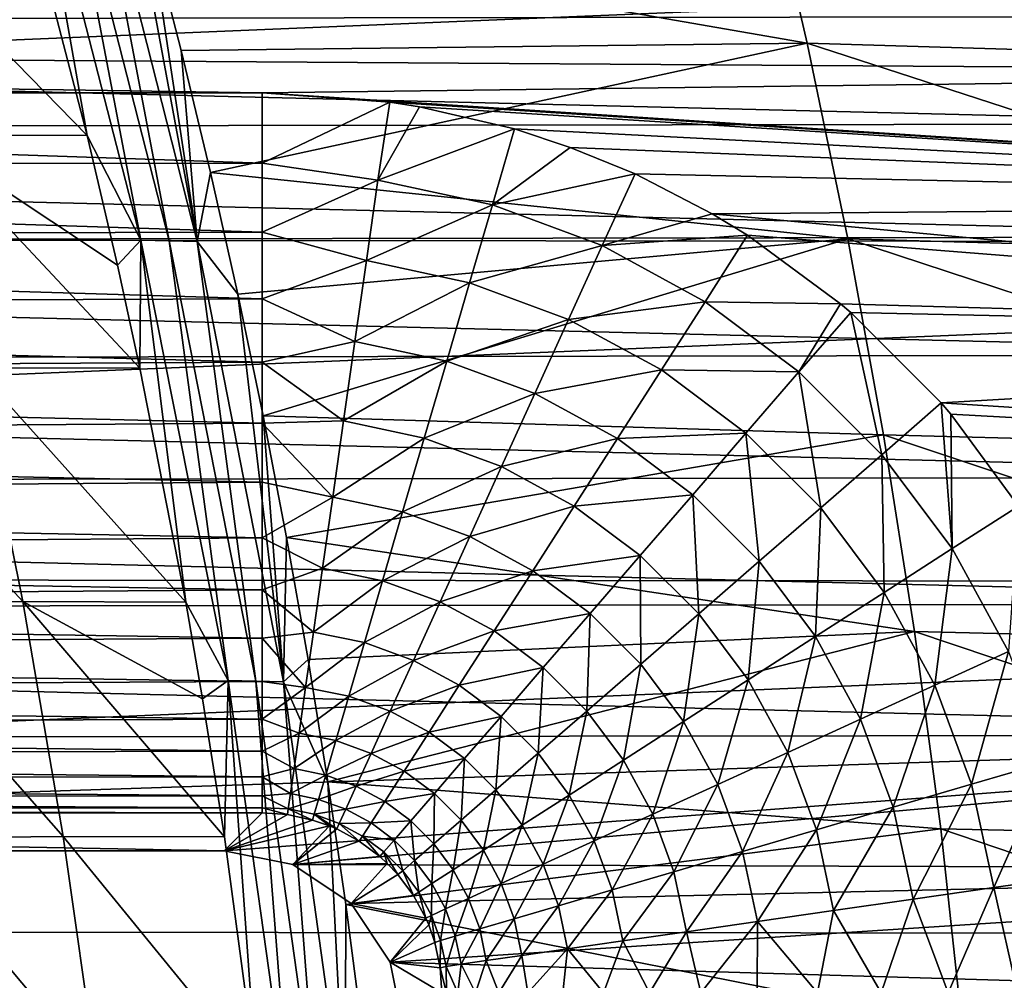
# Model space of a CAD drawing. Header units: metres. Extents: x -31 to 127, y -24 to 31.
# Tile 75 of 150: x 4.37 to 9.84, y 5.79 to 11.13. Entities that reach past the tile are written whole.
import ezdxf

# ---------------------------------------------------------------- set-up
doc = ezdxf.new("R2010")
doc.units = ezdxf.units.M
doc.layers.add('solid_12_381_041_XXX', color=7, linetype='CONTINUOUS')

msp = doc.modelspace()

# ---------------------------------------------------------------- linework, layer by layer
at = {"layer": 'solid_12_381_041_XXX'}
for points in [[(4.421715, 12.33025, 145.837204), (4.412667, 11.773187, 145.862381), (4.746502, 10.482736, 145.921097)], [(5.045734, 9.901449, 145.948013), (4.421715, 12.33025, 145.837204), (4.746502, 10.482736, 145.921097)], [(4.582117, 12.325967, 145.839615), (4.421715, 12.33025, 145.837204), (5.045734, 9.901449, 145.948013)], [(5.20227, 9.897595, 145.95076), (4.582117, 12.325967, 145.839615), (5.045734, 9.901449, 145.948013)], [(4.742568, 12.320398, 145.842026), (4.582117, 12.325967, 145.839615), (5.20227, 9.897595, 145.95076)], [(5.35882, 9.892715, 145.953506), (4.742568, 12.320398, 145.842026), (5.20227, 9.897595, 145.95076)], [(4.911786, 12.30362, 145.845078), (4.742568, 12.320398, 145.842026), (5.35882, 9.892715, 145.953506)], [(5.09586, 11.629362, 145.878708), (4.911786, 12.30362, 145.845078), (5.35882, 9.892715, 145.953506)], [(8.748806, 10.995528, 145.956421), (8.496673, 12.079617, 145.900314), (5.09586, 11.629362, 145.878708)], [(12.202202, 10.89162, 145.999588), (8.496673, 12.079617, 145.900314), (8.748806, 10.995528, 145.956421)], [(12.202202, 10.89162, 145.999588), (11.98758, 11.969411, 145.94072), (8.496673, 12.079617, 145.900314)], [(3.483929, 11.77412, 145.847076), (3.824466, 10.486029, 145.904617), (4.746502, 10.482736, 145.921097)], [(4.412667, 11.773187, 145.862381), (3.483929, 11.77412, 145.847076), (4.746502, 10.482736, 145.921097)], [(20.950609, 11.706403, -4), (-21.85174, 9.92356, -4), (-20.927883, 11.746752, -4)], [(-14.528893, 11.024643, 143.050308), (-13.974196, 11.719652, 143.050308), (14.127612, 11.534323, 143.050308)], [(21.869787, 9.883553, -4), (-21.85174, 9.92356, -4), (20.950609, 11.706403, -4)], [(-10.571692, 11.674897, 127.000305), (-11.164329, 11.109413, 127.000305), (11.130321, 11.14349, 127.000305)], [(5.269413, 10.953565, 145.9104), (5.09586, 11.629362, 145.878708), (5.35882, 9.892715, 145.953506)], [(8.748806, 10.995528, 145.956421), (5.09586, 11.629362, 145.878708), (5.269413, 10.953565, 145.9104)], [(-14.528893, 11.024643, 143.050308), (14.127612, 11.534323, 143.050308), (14.672619, 10.832518, 143.050308)], [(-11.164329, 11.109413, 127.000305), (-11.727721, 10.512166, 127.000305), (11.695873, 10.547402, 127.000305)], [(-11.164329, 11.109413, 127.000305), (11.695873, 10.547402, 127.000305), (11.130321, 11.14349, 127.000305)], [(5.719479, 10.718798, 143.050308), (-14.528893, 11.024643, 143.050308), (14.672619, 10.832518, 143.050308)], [(5.719479, 10.718798, 143.050308), (-5.719479, 10.718798, 143.050308), (-14.528893, 11.024643, 143.050308)], [(8.748806, 10.995528, 145.956421), (5.269413, 10.953565, 145.9104), (5.43223, 10.277105, 145.94014)], [(5.43223, 10.277105, 145.94014), (5.269413, 10.953565, 145.9104), (5.35882, 9.892715, 145.953506)], [(8.974356, 9.908628, 146.007141), (8.748806, 10.995528, 145.956421), (5.43223, 10.277105, 145.94014)], [(12.392485, 9.811762, 146.05278), (8.748806, 10.995528, 145.956421), (8.974356, 9.908628, 146.007141)], [(12.392485, 9.811762, 146.05278), (12.202202, 10.89162, 145.999588), (8.748806, 10.995528, 145.956421)], [(5.719479, 10.718798, 143.050308), (14.672619, 10.832518, 143.050308), (15.181378, 10.10682, 143.050308)], [(-5.719559, 10.315196, 143.029892), (-5.719479, 10.718798, 143.050308), (5.719559, 10.327926, 143.031158)], [(5.719559, 10.327926, 143.031158), (-5.719479, 10.718798, 143.050308), (5.719479, 10.718798, 143.050308)], [(6.430146, 10.667368, 143.050308), (5.719479, 10.718798, 143.050308), (15.181378, 10.10682, 143.050308)], [(5.719559, 10.327926, 143.031158), (5.719479, 10.718798, 143.050308), (6.430146, 10.667368, 143.050308)], [(5.719559, 10.327926, 143.031158), (6.430146, 10.667368, 143.050308), (6.362578, 10.233912, 143.026138)], [(6.362578, 10.233912, 143.026138), (6.430146, 10.667368, 143.050308), (6.594732, 10.641171, 143.050308)], [(6.362578, 10.233912, 143.026138), (6.594732, 10.641171, 143.050308), (7.121888, 10.518126, 143.050308)], [(6.594732, 10.641171, 143.050308), (6.430146, 10.667368, 143.050308), (15.181378, 10.10682, 143.050308)], [(7.121888, 10.518126, 143.050308), (6.594732, 10.641171, 143.050308), (15.181378, 10.10682, 143.050308)], [(-11.727721, 10.512166, 127.000305), (-12.262425, 9.882865, 127.000305), (12.233431, 9.918649, 127.000305)], [(-11.727721, 10.512166, 127.000305), (12.233431, 9.918649, 127.000305), (11.695873, 10.547402, 127.000305)], [(6.362578, 10.233912, 143.026138), (7.121888, 10.518126, 143.050308), (6.9995, 10.096759, 143.026154)], [(6.9995, 10.096759, 143.026154), (7.121888, 10.518126, 143.050308), (7.431747, 10.416135, 143.050308)], [(7.431747, 10.416135, 143.050308), (7.121888, 10.518126, 143.050308), (15.181378, 10.10682, 143.050308)], [(3.824466, 10.486029, 145.904617), (4.126448, 9.192323, 145.955399), (5.040585, 9.188697, 145.972839)], [(4.915377, 9.761618, 145.950806), (3.824466, 10.486029, 145.904617), (5.040585, 9.188697, 145.972839)], [(4.915377, 9.761618, 145.950806), (4.746502, 10.482736, 145.921097), (3.824466, 10.486029, 145.904617)], [(5.045734, 9.901449, 145.948013), (4.746502, 10.482736, 145.921097), (4.915377, 9.761618, 145.950806)], [(6.9995, 10.096759, 143.026154), (7.431747, 10.416135, 143.050308), (7.792314, 10.268427, 143.050308)], [(7.792314, 10.268427, 143.050308), (7.431747, 10.416135, 143.050308), (15.181378, 10.10682, 143.050308)], [(-5.719559, 10.315196, 143.029892), (5.719559, 10.327926, 143.031158), (5.719559, 9.945551, 142.974854)], [(-5.719559, 9.918334, 142.969391), (-5.719559, 10.315196, 143.029892), (5.719559, 9.945551, 142.974854)], [(5.719559, 9.945551, 142.974854), (5.719559, 10.327926, 143.031158), (6.362578, 10.233912, 143.026138)], [(5.584121, 9.601031, 145.96788), (5.43223, 10.277105, 145.94014), (5.35882, 9.892715, 145.953506)], [(8.974356, 9.908628, 146.007141), (5.43223, 10.277105, 145.94014), (5.584121, 9.601031, 145.96788)], [(5.719559, 9.945551, 142.974854), (6.362578, 10.233912, 143.026138), (6.298999, 9.787428, 142.950012)], [(6.298999, 9.787428, 142.950012), (6.362578, 10.233912, 143.026138), (6.9995, 10.096759, 143.026154)], [(6.9995, 10.096759, 143.026154), (7.792314, 10.268427, 143.050308), (7.609836, 9.870195, 143.026199)], [(7.609836, 9.870195, 143.026199), (7.792314, 10.268427, 143.050308), (8.221713, 10.047651, 143.050308)], [(8.221713, 10.047651, 143.050308), (7.792314, 10.268427, 143.050308), (15.181378, 10.10682, 143.050308)], [(6.298999, 9.787428, 142.950012), (6.9995, 10.096759, 143.026154), (6.873044, 9.664208, 142.95015)], [(6.873044, 9.664208, 142.95015), (6.9995, 10.096759, 143.026154), (7.609836, 9.870195, 143.026199)], [(8.221713, 10.047651, 143.050308), (15.181378, 10.10682, 143.050308), (15.655266, 9.354725, 143.050308)], [(7.609836, 9.870195, 143.026199), (8.221713, 10.047651, 143.050308), (8.417195, 9.928423, 143.050308)], [(8.417195, 9.928423, 143.050308), (8.221713, 10.047651, 143.050308), (15.655266, 9.354725, 143.050308)], [(21.869787, 9.883553, -4), (-22.615068, 8.033664, -4), (-21.85174, 9.92356, -4)], [(-12.262425, 9.882865, 127.000305), (12.737871, 9.262814, 127.000305), (12.233431, 9.918649, 127.000305)], [(-5.719559, 9.918334, 142.969391), (5.719559, 9.945551, 142.974854), (5.719559, 9.575377, 142.883392)], [(-5.719559, 9.532127, 142.870224), (-5.719559, 9.918334, 142.969391), (5.719559, 9.575377, 142.883392)], [(8.974356, 9.908628, 146.007141), (5.584121, 9.601031, 145.96788), (5.725261, 8.924897, 145.993652)], [(5.719559, 9.575377, 142.883392), (5.719559, 9.945551, 142.974854), (6.298999, 9.787428, 142.950012)], [(9.173322, 8.818916, 146.052475), (8.974356, 9.908628, 146.007141), (5.725261, 8.924897, 145.993652)], [(7.609836, 9.870195, 143.026199), (8.417195, 9.928423, 143.050308), (8.181672, 9.558793, 143.026199)], [(8.181672, 9.558793, 143.026199), (8.417195, 9.928423, 143.050308), (8.934406, 9.547624, 143.050308)], [(8.934406, 9.547624, 143.050308), (8.417195, 9.928423, 143.050308), (15.655266, 9.354725, 143.050308)], [(12.55843, 8.729836, 146.100311), (8.974356, 9.908628, 146.007141), (9.173322, 8.818916, 146.052475)], [(12.55843, 8.729836, 146.100311), (12.392485, 9.811762, 146.05278), (8.974356, 9.908628, 146.007141)], [(22.628275, 7.996702, -4), (-22.615068, 8.033664, -4), (21.869787, 9.883553, -4)], [(-12.262425, 9.882865, 127.000305), (-12.763706, 9.227108, 127.000305), (12.737871, 9.262814, 127.000305)], [(5.045734, 9.901449, 145.948013), (4.915377, 9.761618, 145.950806), (5.040585, 9.188697, 145.972839)], [(5.045734, 9.901449, 145.948013), (5.040585, 9.188697, 145.972839), (5.295423, 7.889149, 146.017654)], [(5.530756, 7.454024, 146.034195), (5.045734, 9.901449, 145.948013), (5.295423, 7.889149, 146.017654)], [(5.20227, 9.897595, 145.95076), (5.045734, 9.901449, 145.948013), (5.530756, 7.454024, 146.034195)], [(5.68459, 7.450813, 146.037216), (5.20227, 9.897595, 145.95076), (5.530756, 7.454024, 146.034195)], [(5.35882, 9.892715, 145.953506), (5.20227, 9.897595, 145.95076), (5.68459, 7.450813, 146.037216)], [(5.838422, 7.446834, 146.040237), (5.35882, 9.892715, 145.953506), (5.68459, 7.450813, 146.037216)], [(5.584121, 9.601031, 145.96788), (5.35882, 9.892715, 145.953506), (5.838422, 7.446834, 146.040237)], [(6.873044, 9.664208, 142.95015), (7.609836, 9.870195, 143.026199), (7.42319, 9.460302, 142.950287)], [(7.42319, 9.460302, 142.950287), (7.609836, 9.870195, 143.026199), (8.181672, 9.558793, 143.026199)], [(5.719559, 9.575377, 142.883392), (6.298999, 9.787428, 142.950012), (6.235035, 9.338242, 142.817795)], [(6.235035, 9.338242, 142.817795), (6.298999, 9.787428, 142.950012), (6.873044, 9.664208, 142.95015)], [(6.235035, 9.338242, 142.817795), (6.873044, 9.664208, 142.95015), (6.745832, 9.229078, 142.818176)], [(6.745832, 9.229078, 142.818176), (6.873044, 9.664208, 142.95015), (7.42319, 9.460302, 142.950287)], [(5.725261, 8.924897, 145.993652), (5.584121, 9.601031, 145.96788), (5.838422, 7.446834, 146.040237)], [(-5.719559, 9.532127, 142.870224), (5.719559, 9.575377, 142.883392), (5.719559, 9.222418, 142.759857)], [(-5.719559, 9.160452, 142.734268), (-5.719559, 9.532127, 142.870224), (5.719559, 9.222418, 142.759857)], [(5.719559, 9.222418, 142.759857), (5.719559, 9.575377, 142.883392), (6.235035, 9.338242, 142.817795)], [(7.42319, 9.460302, 142.950287), (8.181672, 9.558793, 143.026199), (7.938657, 9.179821, 142.950348)], [(7.938657, 9.179821, 142.950348), (8.181672, 9.558793, 143.026199), (8.703363, 9.168899, 143.026184)], [(8.181672, 9.558793, 143.026199), (8.934406, 9.547624, 143.050308), (8.703363, 9.168899, 143.026184)], [(8.703363, 9.168899, 143.026184), (8.934406, 9.547624, 143.050308), (8.991052, 9.499426, 143.050308)], [(8.991052, 9.499426, 143.050308), (8.934406, 9.547624, 143.050308), (15.655266, 9.354725, 143.050308)], [(8.703363, 9.168899, 143.026184), (8.991052, 9.499426, 143.050308), (9.164362, 8.708652, 143.026199)], [(9.494438, 8.996817, 143.050308), (8.991052, 9.499426, 143.050308), (15.655266, 9.354725, 143.050308)], [(9.164362, 8.708652, 143.026199), (8.991052, 9.499426, 143.050308), (9.494438, 8.996817, 143.050308)], [(6.745832, 9.229078, 142.818176), (7.42319, 9.460302, 142.950287), (7.235444, 9.047994, 142.818481)], [(7.235444, 9.047994, 142.818481), (7.42319, 9.460302, 142.950287), (7.938657, 9.179821, 142.950348)], [(5.719559, 9.222418, 142.759857), (6.235035, 9.338242, 142.817795), (6.17213, 8.896491, 142.62738)], [(6.17213, 8.896491, 142.62738), (6.235035, 9.338242, 142.817795), (6.745832, 9.229078, 142.818176)], [(9.494438, 8.996817, 143.050308), (15.655266, 9.354725, 143.050308), (16.094971, 8.575591, 143.050308)], [(-12.763706, 9.227108, 127.000305), (13.204413, 8.585016, 127.000305), (12.737871, 9.262814, 127.000305)], [(-12.763706, 9.227108, 127.000305), (-13.227138, 8.550037, 127.000305), (13.204413, 8.585016, 127.000305)], [(-5.719559, 9.160452, 142.734268), (5.719559, 9.222418, 142.759857), (5.719559, 8.883625, 142.604477)], [(5.719559, 8.883625, 142.604477), (5.719559, 9.222418, 142.759857), (6.17213, 8.896491, 142.62738)], [(6.17213, 8.896491, 142.62738), (6.745832, 9.229078, 142.818176), (6.620732, 8.801169, 142.628128)], [(6.620732, 8.801169, 142.628128), (6.745832, 9.229078, 142.818176), (7.235444, 9.047994, 142.818481)], [(-5.719559, 8.806, 142.563309), (-5.719559, 9.160452, 142.734268), (5.719559, 8.883625, 142.604477)], [(4.126448, 9.192323, 145.955399), (3.203233, 9.176189, 145.937103), (4.390002, 7.892995, 145.999451)], [(3.203233, 9.176189, 145.937103), (3.475856, 7.880054, 145.980316), (4.390002, 7.892995, 145.999451)], [(4.126448, 9.192323, 145.955399), (4.390002, 7.892995, 145.999451), (5.295423, 7.889149, 146.017654)], [(5.040585, 9.188697, 145.972839), (4.126448, 9.192323, 145.955399), (5.295423, 7.889149, 146.017654)], [(7.235444, 9.047994, 142.818481), (7.938657, 9.179821, 142.950348), (7.694222, 8.798635, 142.818665)], [(7.694222, 8.798635, 142.818665), (7.938657, 9.179821, 142.950348), (8.408907, 8.828491, 142.950348)], [(7.938657, 9.179821, 142.950348), (8.703363, 9.168899, 143.026184), (8.408907, 8.828491, 142.950348)], [(8.408907, 8.828491, 142.950348), (8.703363, 9.168899, 143.026184), (8.824404, 8.413674, 142.950348)], [(8.703363, 9.168899, 143.026184), (9.164362, 8.708652, 143.026199), (8.824404, 8.413674, 142.950348)], [(6.620732, 8.801169, 142.628128), (7.235444, 9.047994, 142.818481), (7.050819, 8.642541, 142.628708)], [(7.050819, 8.642541, 142.628708), (7.235444, 9.047994, 142.818481), (7.694222, 8.798635, 142.818665)], [(9.164362, 8.708652, 143.026199), (9.494438, 8.996817, 143.050308), (9.555118, 8.187353, 143.026199)], [(9.547511, 8.93454, 143.050308), (9.494438, 8.996817, 143.050308), (16.094971, 8.575591, 143.050308)], [(9.555118, 8.187353, 143.026199), (9.494438, 8.996817, 143.050308), (9.547511, 8.93454, 143.050308)], [(5.855796, 8.248253, 146.017487), (5.725261, 8.924897, 145.993652), (5.838422, 7.446834, 146.040237)], [(9.173322, 8.818916, 146.052475), (5.725261, 8.924897, 145.993652), (5.855796, 8.248253, 146.017487)], [(9.924426, 8.423407, 143.050308), (9.547511, 8.93454, 143.050308), (16.094971, 8.575591, 143.050308)], [(9.555118, 8.187353, 143.026199), (9.547511, 8.93454, 143.050308), (9.924426, 8.423407, 143.050308)], [(-5.719559, 8.806, 142.563309), (5.719559, 8.883625, 142.604477), (5.719559, 8.556778, 142.415665)], [(5.719559, 8.883625, 142.604477), (6.17213, 8.896491, 142.62738), (6.111835, 8.473076, 142.37915)], [(5.719559, 8.556778, 142.415665), (5.719559, 8.883625, 142.604477), (6.111835, 8.473076, 142.37915)], [(6.111835, 8.473076, 142.37915), (6.17213, 8.896491, 142.62738), (6.620732, 8.801169, 142.628128)], [(9.345704, 7.726393, 146.092392), (9.173322, 8.818916, 146.052475), (5.855796, 8.248253, 146.017487)], [(7.694222, 8.798635, 142.818665), (8.408907, 8.828491, 142.950348), (8.11274, 8.486106, 142.818695)], [(8.11274, 8.486106, 142.818695), (8.408907, 8.828491, 142.950348), (8.48247, 8.116982, 142.81871)], [(8.408907, 8.828491, 142.950348), (8.824404, 8.413674, 142.950348), (8.48247, 8.116982, 142.81871)], [(12.700036, 7.645843, 146.142166), (9.173322, 8.818916, 146.052475), (9.345704, 7.726393, 146.092392)], [(12.700036, 7.645843, 146.142166), (12.55843, 8.729836, 146.100311), (9.173322, 8.818916, 146.052475)], [(-5.719559, 8.471084, 142.359039), (-5.719559, 8.806, 142.563309), (5.719559, 8.556778, 142.415665)], [(6.111835, 8.473076, 142.37915), (6.620732, 8.801169, 142.628128), (6.500822, 8.391011, 142.380402)], [(6.500822, 8.391011, 142.380402), (6.620732, 8.801169, 142.628128), (7.050819, 8.642541, 142.628708)], [(7.050819, 8.642541, 142.628708), (7.694222, 8.798635, 142.818665), (7.453858, 8.423798, 142.629074)], [(7.453858, 8.423798, 142.629074), (7.694222, 8.798635, 142.818665), (8.11274, 8.486106, 142.818695)], [(8.824404, 8.413674, 142.950348), (9.164362, 8.708652, 143.026199), (9.17651, 7.943778, 142.950348)], [(9.164362, 8.708652, 143.026199), (9.555118, 8.187353, 143.026199), (9.17651, 7.943778, 142.950348)], [(6.500822, 8.391011, 142.380402), (7.050819, 8.642541, 142.628708), (6.87385, 8.253901, 142.381378)], [(6.87385, 8.253901, 142.381378), (7.050819, 8.642541, 142.628708), (7.453858, 8.423798, 142.629074)], [(-13.227138, 8.550037, 127.000305), (-13.655254, 7.84736, 127.000305), (13.635844, 7.88073, 127.000305)], [(-13.227138, 8.550037, 127.000305), (13.635844, 7.88073, 127.000305), (13.204413, 8.585016, 127.000305)], [(-5.719559, 8.471084, 142.359039), (5.719559, 8.556778, 142.415665), (5.719559, 8.247174, 142.195313)], [(5.719559, 8.247174, 142.195313), (5.719559, 8.556778, 142.415665), (6.111835, 8.473076, 142.37915)], [(7.453858, 8.423798, 142.629074), (8.11274, 8.486106, 142.818695), (7.821511, 8.14943, 142.629196)], [(7.821511, 8.14943, 142.629196), (8.11274, 8.486106, 142.818695), (8.146236, 7.825238, 142.629196)], [(8.11274, 8.486106, 142.818695), (8.48247, 8.116982, 142.81871), (8.146236, 7.825238, 142.629196)], [(-5.719559, 8.158909, 142.123901), (-5.719559, 8.471084, 142.359039), (5.719559, 8.247174, 142.195313)], [(5.719559, 8.247174, 142.195313), (6.111835, 8.473076, 142.37915), (6.055701, 8.07888, 142.076248)], [(6.055701, 8.07888, 142.076248), (6.111835, 8.473076, 142.37915), (6.500822, 8.391011, 142.380402)], [(6.055701, 8.07888, 142.076248), (6.500822, 8.391011, 142.380402), (6.389174, 8.009116, 142.078156)], [(6.389174, 8.009116, 142.078156), (6.500822, 8.391011, 142.380402), (6.87385, 8.253901, 142.381378)], [(6.87385, 8.253901, 142.381378), (7.453858, 8.423798, 142.629074), (7.223459, 8.064501, 142.381989)], [(7.223459, 8.064501, 142.381989), (7.453858, 8.423798, 142.629074), (7.821511, 8.14943, 142.629196)], [(8.48247, 8.116982, 142.81871), (8.824404, 8.413674, 142.950348), (8.79569, 7.69878, 142.818665)], [(8.824404, 8.413674, 142.950348), (9.17651, 7.943778, 142.950348), (8.79569, 7.69878, 142.818665)], [(9.555118, 8.187353, 143.026199), (9.924426, 8.423407, 143.050308), (9.867516, 7.615724, 143.026184)], [(-5.719559, 8.158909, 142.123901), (5.719559, 8.247174, 142.195313), (5.719559, 7.957481, 141.94429)], [(5.719559, 7.957481, 141.94429), (5.719559, 8.247174, 142.195313), (6.055701, 8.07888, 142.076248)], [(5.975843, 7.570645, 146.039413), (5.855796, 8.248253, 146.017487), (5.838422, 7.446834, 146.040237)], [(9.345704, 7.726393, 146.092392), (5.855796, 8.248253, 146.017487), (5.975843, 7.570645, 146.039413)], [(6.389174, 8.009116, 142.078156), (6.87385, 8.253901, 142.381378), (6.709063, 7.892012, 142.07962)], [(6.709063, 7.892012, 142.07962), (6.87385, 8.253901, 142.381378), (7.223459, 8.064501, 142.381989)], [(-5.719559, 7.873448, 141.86171), (-5.719559, 8.158909, 142.123901), (5.719559, 7.957481, 141.94429)], [(9.17651, 7.943778, 142.950348), (9.555118, 8.187353, 143.026199), (9.45789, 7.428498, 142.950287)], [(9.555118, 8.187353, 143.026199), (9.867516, 7.615724, 143.026184), (9.45789, 7.428498, 142.950287)], [(7.223459, 8.064501, 142.381989), (7.821511, 8.14943, 142.629196), (7.542357, 7.826713, 142.382233)], [(7.542357, 7.826713, 142.382233), (7.821511, 8.14943, 142.629196), (7.823945, 7.545589, 142.382248)], [(7.821511, 8.14943, 142.629196), (8.146236, 7.825238, 142.629196), (7.823945, 7.545589, 142.382248)], [(8.146236, 7.825238, 142.629196), (8.48247, 8.116982, 142.81871), (8.421212, 7.457862, 142.629074)], [(8.48247, 8.116982, 142.81871), (8.79569, 7.69878, 142.818665), (8.421212, 7.457862, 142.629074)], [(5.719559, 7.957481, 141.94429), (6.055701, 8.07888, 142.076248), (6.005155, 7.72392, 141.724594)], [(6.005155, 7.72392, 141.724594), (6.055701, 8.07888, 142.076248), (6.389174, 8.009116, 142.078156)], [(6.709063, 7.892012, 142.07962), (7.223459, 8.064501, 142.381989), (7.008909, 7.729918, 142.080566)], [(7.008909, 7.729918, 142.080566), (7.223459, 8.064501, 142.381989), (7.542357, 7.826713, 142.382233)], [(22.628275, 7.996702, -4), (-23.217838, 6.074059, -4), (-22.615068, 8.033664, -4)], [(23.225943, 6.042967, -4), (-23.217838, 6.074059, -4), (22.628275, 7.996702, -4)], [(6.005155, 7.72392, 141.724594), (6.389174, 8.009116, 142.078156), (6.288616, 7.665154, 141.727264)], [(6.288616, 7.665154, 141.727264), (6.389174, 8.009116, 142.078156), (6.709063, 7.892012, 142.07962)], [(-5.719559, 7.873448, 141.86171), (5.719559, 7.957481, 141.94429), (5.719559, 7.69035, 141.663437)], [(5.719559, 7.69035, 141.663437), (5.719559, 7.957481, 141.94429), (6.005155, 7.72392, 141.724594)], [(8.79569, 7.69878, 142.818665), (9.17651, 7.943778, 142.950348), (9.045849, 7.240168, 142.818481)], [(9.17651, 7.943778, 142.950348), (9.45789, 7.428498, 142.950287), (9.045849, 7.240168, 142.818481)], [(-13.655254, 7.84736, 127.000305), (14.031597, 7.152158, 127.000305), (13.635844, 7.88073, 127.000305)], [(4.390002, 7.892995, 145.999451), (3.475856, 7.880054, 145.980316), (4.61481, 6.588036, 146.036728)], [(3.475856, 7.880054, 145.980316), (3.710596, 6.57801, 146.016968), (4.61481, 6.588036, 146.036728)], [(4.390002, 7.892995, 145.999451), (4.61481, 6.588036, 146.036728), (5.510773, 6.585581, 146.055542)], [(5.388737, 7.353674, 146.034073), (4.390002, 7.892995, 145.999451), (5.510773, 6.585581, 146.055542)], [(5.388737, 7.353674, 146.034073), (5.295423, 7.889149, 146.017654), (4.390002, 7.892995, 145.999451)], [(5.530756, 7.454024, 146.034195), (5.295423, 7.889149, 146.017654), (5.388737, 7.353674, 146.034073)], [(6.288616, 7.665154, 141.727264), (6.709063, 7.892012, 142.07962), (6.560617, 7.566012, 141.729309)], [(6.560617, 7.566012, 141.729309), (6.709063, 7.892012, 142.07962), (7.008909, 7.729918, 142.080566)], [(-13.655254, 7.84736, 127.000305), (-14.047579, 7.121025, 127.000305), (14.031597, 7.152158, 127.000305)], [(-5.719559, 7.617404, 141.576431), (-5.719559, 7.873448, 141.86171), (5.719559, 7.69035, 141.663437)], [(7.008909, 7.729918, 142.080566), (7.542357, 7.826713, 142.382233), (7.282399, 7.526188, 142.080978)], [(7.282399, 7.526188, 142.080978), (7.542357, 7.826713, 142.382233), (7.523815, 7.285171, 142.080994)], [(7.542357, 7.826713, 142.382233), (7.823945, 7.545589, 142.382248), (7.523815, 7.285171, 142.080994)], [(7.823945, 7.545589, 142.382248), (8.146236, 7.825238, 142.629196), (8.062262, 7.226933, 142.381989)], [(8.146236, 7.825238, 142.629196), (8.421212, 7.457862, 142.629074), (8.062262, 7.226933, 142.381989)], [(5.719559, 7.69035, 141.663437), (6.005155, 7.72392, 141.724594), (5.96138, 7.416518, 141.332428)], [(5.96138, 7.416518, 141.332428), (6.005155, 7.72392, 141.724594), (6.288616, 7.665154, 141.727264)], [(9.345704, 7.726393, 146.092392), (5.975843, 7.570645, 146.039413), (6.085492, 6.891617, 146.059448)], [(9.491503, 6.631058, 146.126938), (9.345704, 7.726393, 146.092392), (6.085492, 6.891617, 146.059448)], [(6.560617, 7.566012, 141.729309), (7.008909, 7.729918, 142.080566), (6.815613, 7.428483, 141.730652)], [(6.815613, 7.428483, 141.730652), (7.008909, 7.729918, 142.080566), (7.282399, 7.526188, 142.080978)], [(12.817305, 6.559782, 146.178345), (9.345704, 7.726393, 146.092392), (9.491503, 6.631058, 146.126938)], [(12.817305, 6.559782, 146.178345), (12.700036, 7.645843, 146.142166), (9.345704, 7.726393, 146.092392)], [(-5.719559, 7.617404, 141.576431), (5.719559, 7.69035, 141.663437), (5.719559, 7.449786, 141.355423)], [(5.719559, 7.449786, 141.355423), (5.719559, 7.69035, 141.663437), (5.96138, 7.416518, 141.332428)], [(5.96138, 7.416518, 141.332428), (6.288616, 7.665154, 141.727264), (6.201497, 7.36716, 141.335953)], [(6.201497, 7.36716, 141.335953), (6.288616, 7.665154, 141.727264), (6.560617, 7.566012, 141.729309)], [(8.421212, 7.457862, 142.629074), (8.79569, 7.69878, 142.818665), (8.64066, 7.054969, 142.628708)], [(8.79569, 7.69878, 142.818665), (9.045849, 7.240168, 142.818481), (8.64066, 7.054969, 142.628708)], [(-5.719559, 7.391679, 141.270721), (-5.719559, 7.617404, 141.576431), (5.719559, 7.449786, 141.355423)], [(9.45789, 7.428498, 142.950287), (9.867516, 7.615724, 143.026184), (9.662662, 6.878326, 142.95015)], [(9.867516, 7.615724, 143.026184), (10.095038, 7.005361, 143.026154), (9.662662, 6.878326, 142.95015)], [(6.085492, 6.891617, 146.059448), (5.975843, 7.570645, 146.039413), (5.838422, 7.446834, 146.040237)], [(6.201497, 7.36716, 141.335953), (6.560617, 7.566012, 141.729309), (6.431973, 7.283496, 141.338669)], [(6.431973, 7.283496, 141.338669), (6.560617, 7.566012, 141.729309), (6.815613, 7.428483, 141.730652)], [(6.815613, 7.428483, 141.730652), (7.282399, 7.526188, 142.080978), (7.048182, 7.255421, 141.731277)], [(7.048182, 7.255421, 141.731277), (7.282399, 7.526188, 142.080978), (7.253404, 7.050539, 141.731277)], [(7.282399, 7.526188, 142.080978), (7.523815, 7.285171, 142.080994), (7.253404, 7.050539, 141.731277)], [(7.523815, 7.285171, 142.080994), (7.823945, 7.545589, 142.382248), (7.728, 7.011887, 142.080582)], [(7.823945, 7.545589, 142.382248), (8.062262, 7.226933, 142.381989), (7.728, 7.011887, 142.080582)], [(-5.719559, 7.391679, 141.270721), (5.719559, 7.449786, 141.355423), (5.719559, 7.23971, 141.024124)], [(5.530756, 7.454024, 146.034195), (5.388737, 7.353674, 146.034073), (5.510773, 6.585581, 146.055542)], [(5.530756, 7.454024, 146.034195), (5.510773, 6.585581, 146.055542), (5.687171, 5.274506, 146.086578)], [(5.87678, 4.987974, 146.095734), (5.530756, 7.454024, 146.034195), (5.687171, 5.274506, 146.086578)], [(5.68459, 7.450813, 146.037216), (5.530756, 7.454024, 146.034195), (5.87678, 4.987974, 146.095734)], [(6.029078, 4.98562, 146.098969), (5.68459, 7.450813, 146.037216), (5.87678, 4.987974, 146.095734)], [(5.838422, 7.446834, 146.040237), (5.68459, 7.450813, 146.037216), (6.029078, 4.98562, 146.098969)], [(5.719559, 7.23971, 141.024124), (5.719559, 7.449786, 141.355423), (5.96138, 7.416518, 141.332428)], [(6.181376, 4.982754, 146.102188), (5.838422, 7.446834, 146.040237), (6.029078, 4.98562, 146.098969)], [(6.085492, 6.891617, 146.059448), (5.838422, 7.446834, 146.040237), (6.181376, 4.982754, 146.102188)], [(8.062262, 7.226933, 142.381989), (8.421212, 7.457862, 142.629074), (8.252275, 6.87745, 142.381378)], [(8.421212, 7.457862, 142.629074), (8.64066, 7.054969, 142.628708), (8.252275, 6.87745, 142.381378)], [(-5.719559, 7.197195, 140.94722), (-5.719559, 7.391679, 141.270721), (5.719559, 7.23971, 141.024124)], [(5.719559, 7.23971, 141.024124), (5.96138, 7.416518, 141.332428), (5.925231, 7.162672, 140.909775)], [(5.925231, 7.162672, 140.909775), (5.96138, 7.416518, 141.332428), (6.201497, 7.36716, 141.335953)], [(6.431973, 7.283496, 141.338669), (6.815613, 7.428483, 141.730652), (6.648068, 7.167202, 141.340454)], [(6.648068, 7.167202, 141.340454), (6.815613, 7.428483, 141.730652), (7.048182, 7.255421, 141.731277)], [(9.045849, 7.240168, 142.818481), (9.45789, 7.428498, 142.950287), (9.227705, 6.750533, 142.818176)], [(9.45789, 7.428498, 142.950287), (9.662662, 6.878326, 142.95015), (9.227705, 6.750533, 142.818176)], [(5.925231, 7.162672, 140.909775), (6.201497, 7.36716, 141.335953), (6.12951, 7.120926, 140.9142)], [(6.12951, 7.120926, 140.9142), (6.201497, 7.36716, 141.335953), (6.431973, 7.283496, 141.338669)], [(6.12951, 7.120926, 140.9142), (6.431973, 7.283496, 141.338669), (6.325622, 7.049939, 140.917603)], [(6.325622, 7.049939, 140.917603), (6.431973, 7.283496, 141.338669), (6.648068, 7.167202, 141.340454)], [(7.253404, 7.050539, 141.731277), (7.523815, 7.285171, 142.080994), (7.426853, 6.818146, 141.730667)], [(7.523815, 7.285171, 142.080994), (7.728, 7.011887, 142.080582), (7.426853, 6.818146, 141.730667)], [(-5.719559, 7.197195, 140.94722), (5.719559, 7.23971, 141.024124), (5.719559, 7.062596, 140.672699)], [(5.719559, 7.062596, 140.672699), (5.719559, 7.23971, 141.024124), (5.925231, 7.162672, 140.909775)], [(6.648068, 7.167202, 141.340454), (7.048182, 7.255421, 141.731277), (6.845147, 7.020701, 141.341309)], [(6.845147, 7.020701, 141.341309), (7.048182, 7.255421, 141.731277), (7.018992, 6.847143, 141.341324)], [(7.048182, 7.255421, 141.731277), (7.253404, 7.050539, 141.731277), (7.018992, 6.847143, 141.341324)], [(7.728, 7.011887, 142.080582), (8.062262, 7.226933, 142.381989), (7.890621, 6.71215, 142.079636)], [(8.062262, 7.226933, 142.381989), (8.252275, 6.87745, 142.381378), (7.890621, 6.71215, 142.079636)], [(8.64066, 7.054969, 142.628708), (9.045849, 7.240168, 142.818481), (8.799969, 6.624861, 142.628128)], [(9.045849, 7.240168, 142.818481), (9.227705, 6.750533, 142.818176), (8.799969, 6.624861, 142.628128)], [(-5.719559, 7.035916, 140.611191), (-5.719559, 7.197195, 140.94722), (5.719559, 7.062596, 140.672699)], [(-14.047579, 7.121025, 127.000305), (-5.508007, 6.507855, 127.000305), (14.031597, 7.152158, 127.000305)], [(14.031597, 7.152158, 127.000305), (-5.508007, 6.507855, 127.000305), (5.508007, 6.507855, 127.000305)], [(14.031597, 7.152158, 127.000305), (5.508007, 6.507855, 127.000305), (5.890671, 6.431746, 127.000305)], [(5.719559, 7.062596, 140.672699), (5.925231, 7.162672, 140.909775), (5.89718, 6.965682, 140.46756)], [(14.388199, 6.405825, 127.000305), (14.031597, 7.152158, 127.000305), (5.890671, 6.431746, 127.000305)], [(5.89718, 6.965682, 140.46756), (5.925231, 7.162672, 140.909775), (6.12951, 7.120926, 140.9142)], [(5.89718, 6.965682, 140.46756), (6.12951, 7.120926, 140.9142), (6.073589, 6.929645, 140.4729)], [(6.073589, 6.929645, 140.4729), (6.12951, 7.120926, 140.9142), (6.325622, 7.049939, 140.917603)], [(6.325622, 7.049939, 140.917603), (6.648068, 7.167202, 141.340454), (6.509511, 6.951129, 140.919876)], [(6.509511, 6.951129, 140.919876), (6.648068, 7.167202, 141.340454), (6.845147, 7.020701, 141.341309)], [(-5.719559, 7.035916, 140.611191), (5.719559, 7.062596, 140.672699), (5.719559, 6.920166, 140.303467)], [(5.719559, 6.920166, 140.303467), (5.719559, 7.062596, 140.672699), (5.89718, 6.965682, 140.46756)], [(-5.719559, 6.906246, 140.260452), (-5.719559, 7.035916, 140.611191), (5.719559, 6.920166, 140.303467)], [(6.073589, 6.929645, 140.4729), (6.325622, 7.049939, 140.917603), (6.242939, 6.868359, 140.477005)], [(6.242939, 6.868359, 140.477005), (6.325622, 7.049939, 140.917603), (6.509511, 6.951129, 140.919876)], [(6.509511, 6.951129, 140.919876), (6.845147, 7.020701, 141.341309), (6.677213, 6.826561, 140.92099)], [(6.677213, 6.826561, 140.92099), (6.845147, 7.020701, 141.341309), (6.825108, 6.678911, 140.92099)], [(6.845147, 7.020701, 141.341309), (7.018992, 6.847143, 141.341324), (6.825108, 6.678911, 140.92099)], [(7.018992, 6.847143, 141.341324), (7.253404, 7.050539, 141.731277), (7.165824, 6.650214, 141.340469)], [(7.253404, 7.050539, 141.731277), (7.426853, 6.818146, 141.730667), (7.165824, 6.650214, 141.340469)], [(7.426853, 6.818146, 141.730667), (7.728, 7.011887, 142.080582), (7.564832, 6.563243, 141.729324)], [(7.728, 7.011887, 142.080582), (7.890621, 6.71215, 142.079636), (7.564832, 6.563243, 141.729324)], [(8.252275, 6.87745, 142.381378), (8.64066, 7.054969, 142.628708), (8.389975, 6.504403, 142.380417)], [(8.64066, 7.054969, 142.628708), (8.799969, 6.624861, 142.628128), (8.389975, 6.504403, 142.380417)], [(9.662662, 6.878326, 142.95015), (10.095038, 7.005361, 143.026154), (9.786674, 6.304272, 142.950012)], [(10.095038, 7.005361, 143.026154), (10.233071, 6.36843, 143.026138), (9.786674, 6.304272, 142.950012)], [(5.719559, 6.920166, 140.303467), (5.89718, 6.965682, 140.46756), (5.877305, 6.826117, 140.016785)], [(5.877305, 6.826117, 140.016785), (5.89718, 6.965682, 140.46756), (6.073589, 6.929645, 140.4729)], [(6.242939, 6.868359, 140.477005), (6.509511, 6.951129, 140.919876), (6.401732, 6.783053, 140.479752)], [(6.401732, 6.783053, 140.479752), (6.509511, 6.951129, 140.919876), (6.677213, 6.826561, 140.92099)], [(-5.719559, 6.906246, 140.260452), (5.719559, 6.920166, 140.303467), (5.719559, 6.814276, 139.919037)], [(-5.719559, 6.808341, 139.891922), (-5.719559, 6.906246, 140.260452), (5.719559, 6.814276, 139.919037)], [(5.719559, 6.814276, 139.919037), (5.719559, 6.920166, 140.303467), (5.877305, 6.826117, 140.016785)], [(5.877305, 6.826117, 140.016785), (6.073589, 6.929645, 140.4729), (6.033895, 6.79387, 140.022995)], [(6.033895, 6.79387, 140.022995), (6.073589, 6.929645, 140.4729), (6.242939, 6.868359, 140.477005)], [(6.033895, 6.79387, 140.022995), (6.242939, 6.868359, 140.477005), (6.184166, 6.739288, 140.027756)], [(6.184805, 6.210707, 146.077576), (6.085492, 6.891617, 146.059448), (6.181376, 4.982754, 146.102188)], [(9.491503, 6.631058, 146.126938), (6.085492, 6.891617, 146.059448), (6.184805, 6.210707, 146.077576)], [(6.184166, 6.739288, 140.027756), (6.242939, 6.868359, 140.477005), (6.401732, 6.783053, 140.479752)], [(6.825108, 6.678911, 140.92099), (7.018992, 6.847143, 141.341324), (6.949957, 6.511337, 140.919907)], [(7.018992, 6.847143, 141.341324), (7.165824, 6.650214, 141.340469), (6.949957, 6.511337, 140.919907)], [(7.890621, 6.71215, 142.079636), (8.252275, 6.87745, 142.381378), (8.008232, 6.392244, 142.078171)], [(8.252275, 6.87745, 142.381378), (8.389975, 6.504403, 142.380417), (8.008232, 6.392244, 142.078171)], [(9.227705, 6.750533, 142.818176), (9.662662, 6.878326, 142.95015), (9.337574, 6.239727, 142.817795)], [(9.662662, 6.878326, 142.95015), (9.786674, 6.304272, 142.950012), (9.337574, 6.239727, 142.817795)], [(-5.719559, 6.808341, 139.891922), (5.719559, 6.814276, 139.919037), (5.719559, 6.746861, 139.5233)], [(-5.719559, 6.745369, 139.51059), (-5.719559, 6.808341, 139.891922), (5.719559, 6.746861, 139.5233)], [(5.719559, 6.814276, 139.919037), (5.877305, 6.826117, 140.016785), (5.865334, 6.742055, 139.567703)], [(5.719559, 6.746861, 139.5233), (5.719559, 6.814276, 139.919037), (5.865334, 6.742055, 139.567703)], [(5.865334, 6.742055, 139.567703), (5.877305, 6.826117, 140.016785), (6.033895, 6.79387, 140.022995)], [(5.865334, 6.742055, 139.567703), (6.033895, 6.79387, 140.022995), (6.009891, 6.711761, 139.574677)], [(6.009891, 6.711761, 139.574677), (6.033895, 6.79387, 140.022995), (6.184166, 6.739288, 140.027756)], [(6.401732, 6.783053, 140.479752), (6.677213, 6.826561, 140.92099), (6.546548, 6.675504, 140.48111)], [(6.546548, 6.675504, 140.48111), (6.677213, 6.826561, 140.92099), (6.674249, 6.548013, 140.481125)], [(6.677213, 6.826561, 140.92099), (6.825108, 6.678911, 140.92099), (6.674249, 6.548013, 140.481125)], [(7.165824, 6.650214, 141.340469), (7.426853, 6.818146, 141.730667), (7.2825, 6.434197, 141.338684)], [(7.426853, 6.818146, 141.730667), (7.564832, 6.563243, 141.729324), (7.2825, 6.434197, 141.338684)], [(-5.719559, 6.745369, 139.51059), (5.719559, 6.746861, 139.5233), (5.719559, 6.719407, 139.120102)], [(-5.719559, 6.745369, 139.51059), (5.719559, 6.719407, 139.120102), (-5.719559, 6.719407, 139.120102)], [(5.719559, 6.746861, 139.5233), (5.860392, 6.709628, 139.129471), (5.719559, 6.719407, 139.120102)], [(5.719559, 6.746861, 139.5233), (5.865334, 6.742055, 139.567703), (5.860392, 6.709628, 139.129471)], [(5.865334, 6.742055, 139.567703), (6.000159, 6.679616, 139.137024), (5.860392, 6.709628, 139.129471)], [(5.865334, 6.742055, 139.567703), (6.009891, 6.711761, 139.574677), (6.000159, 6.679616, 139.137024)], [(6.009891, 6.711761, 139.574677), (6.184166, 6.739288, 140.027756), (6.148514, 6.660993, 139.580048)], [(6.148514, 6.660993, 139.580048), (6.184166, 6.739288, 140.027756), (6.325047, 6.663466, 140.03096)], [(6.184166, 6.739288, 140.027756), (6.401732, 6.783053, 140.479752), (6.325047, 6.663466, 140.03096)], [(6.325047, 6.663466, 140.03096), (6.401732, 6.783053, 140.479752), (6.546548, 6.675504, 140.48111)], [(8.799969, 6.624861, 142.628128), (9.227705, 6.750533, 142.818176), (8.895911, 6.17625, 142.62738)], [(9.227705, 6.750533, 142.818176), (9.337574, 6.239727, 142.817795), (8.895911, 6.17625, 142.62738)], [(-5.719559, 6.719407, 139.120102), (5.719559, 6.719407, 139.120102), (5.508007, 6.507855, 127.000305)], [(-5.508007, 6.507855, 127.000305), (-5.719559, 6.719407, 139.120102), (5.508007, 6.507855, 127.000305)], [(5.508007, 6.507855, 127.000305), (5.719559, 6.719407, 139.120102), (5.860392, 6.709628, 139.129471)], [(5.508007, 6.507855, 127.000305), (5.860392, 6.709628, 139.129471), (6.000159, 6.679616, 139.137024)], [(5.508007, 6.507855, 127.000305), (6.000159, 6.679616, 139.137024), (6.093421, 6.647409, 139.141159)], [(6.009891, 6.711761, 139.574677), (6.093421, 6.647409, 139.141159), (6.000159, 6.679616, 139.137024)], [(6.009891, 6.711761, 139.574677), (6.134093, 6.630018, 139.142731), (6.093421, 6.647409, 139.141159)], [(6.009891, 6.711761, 139.574677), (6.148514, 6.660993, 139.580048), (6.134093, 6.630018, 139.142731)], [(6.674249, 6.548013, 140.481125), (6.825108, 6.678911, 140.92099), (6.782041, 6.403309, 140.479782)], [(6.825108, 6.678911, 140.92099), (6.949957, 6.511337, 140.919907), (6.782041, 6.403309, 140.479782)], [(7.564832, 6.563243, 141.729324), (7.890621, 6.71215, 142.079636), (7.664406, 6.291226, 141.72728)], [(7.890621, 6.71215, 142.079636), (8.008232, 6.392244, 142.078171), (7.664406, 6.291226, 141.72728)], [(5.890671, 6.431746, 127.000305), (5.508007, 6.507855, 127.000305), (6.093421, 6.647409, 139.141159)], [(5.890671, 6.431746, 127.000305), (6.093421, 6.647409, 139.141159), (6.134093, 6.630018, 139.142731)], [(5.890671, 6.431746, 127.000305), (6.134093, 6.630018, 139.142731), (6.258202, 6.562701, 139.146759)], [(6.148514, 6.660993, 139.580048), (6.258202, 6.562701, 139.146759), (6.134093, 6.630018, 139.142731)], [(6.148514, 6.660993, 139.580048), (6.325047, 6.663466, 140.03096), (6.278433, 6.590775, 139.583679)], [(6.148514, 6.660993, 139.580048), (6.278433, 6.590775, 139.583679), (6.258202, 6.562701, 139.146759)], [(9.610718, 5.532911, 146.156082), (9.491503, 6.631058, 146.126938), (6.184805, 6.210707, 146.077576)], [(6.278433, 6.590775, 139.583679), (6.325047, 6.663466, 140.03096), (6.453534, 6.567975, 140.032562)], [(6.325047, 6.663466, 140.03096), (6.546548, 6.675504, 140.48111), (6.453534, 6.567975, 140.032562)], [(6.453534, 6.567975, 140.032562), (6.546548, 6.675504, 140.48111), (6.56686, 6.454834, 140.032578)], [(6.546548, 6.675504, 140.48111), (6.674249, 6.548013, 140.481125), (6.56686, 6.454834, 140.032578)], [(6.949957, 6.511337, 140.919907), (7.165824, 6.650214, 141.340469), (7.049092, 6.327515, 140.917633)], [(7.165824, 6.650214, 141.340469), (7.2825, 6.434197, 141.338684), (7.049092, 6.327515, 140.917633)], [(8.389975, 6.504403, 142.380417), (8.799969, 6.624861, 142.628128), (8.472579, 6.115407, 142.37915)], [(8.799969, 6.624861, 142.628128), (8.895911, 6.17625, 142.62738), (8.472579, 6.115407, 142.37915)], [(12.910235, 5.471653, 146.208862), (9.491503, 6.631058, 146.126938), (9.610718, 5.532911, 146.156082)], [(12.910235, 5.471653, 146.208862), (12.817305, 6.559782, 146.178345), (9.491503, 6.631058, 146.126938)], [(4.61481, 6.588036, 146.036728), (3.710596, 6.57801, 146.016968), (4.80097, 5.277442, 146.067276)], [(3.710596, 6.57801, 146.016968), (3.907652, 5.270047, 146.047043), (4.80097, 5.277442, 146.067276)], [(4.61481, 6.588036, 146.036728), (4.80097, 5.277442, 146.067276), (5.687171, 5.274506, 146.086578)], [(5.510773, 6.585581, 146.055542), (4.61481, 6.588036, 146.036728), (5.687171, 5.274506, 146.086578)], [(6.278433, 6.590775, 139.583679), (6.373065, 6.477246, 139.148819), (6.258202, 6.562701, 139.146759)], [(6.278433, 6.590775, 139.583679), (6.396935, 6.502544, 139.585495), (6.373065, 6.477246, 139.148819)], [(6.278433, 6.590775, 139.583679), (6.453534, 6.567975, 140.032562), (6.396935, 6.502544, 139.585495)], [(6.396935, 6.502544, 139.585495), (6.453534, 6.567975, 140.032562), (6.501514, 6.398134, 139.58551)], [(6.453534, 6.567975, 140.032562), (6.56686, 6.454834, 140.032578), (6.501514, 6.398134, 139.58551)], [(5.890671, 6.431746, 127.000305), (6.258202, 6.562701, 139.146759), (6.373065, 6.477246, 139.148819)], [(6.56686, 6.454834, 140.032578), (6.674249, 6.548013, 140.481125), (6.662567, 6.326446, 140.030991)], [(6.674249, 6.548013, 140.481125), (6.782041, 6.403309, 140.479782), (6.662567, 6.326446, 140.030991)], [(7.2825, 6.434197, 141.338684), (7.564832, 6.563243, 141.729324), (7.366531, 6.203709, 141.335983)], [(7.564832, 6.563243, 141.729324), (7.664406, 6.291226, 141.72728), (7.366531, 6.203709, 141.335983)], [(5.890671, 6.431746, 127.000305), (6.373065, 6.477246, 139.148819), (6.415131, 6.438832, 139.149002)], [(6.396935, 6.502544, 139.585495), (6.415131, 6.438832, 139.149002), (6.373065, 6.477246, 139.148819)], [(6.396935, 6.502544, 139.585495), (6.47434, 6.376412, 139.148605), (6.415131, 6.438832, 139.149002)], [(6.396935, 6.502544, 139.585495), (6.501514, 6.398134, 139.58551), (6.47434, 6.376412, 139.148605)], [(6.782041, 6.403309, 140.479782), (6.949957, 6.511337, 140.919907), (6.867628, 6.244573, 140.477036)], [(6.949957, 6.511337, 140.919907), (7.049092, 6.327515, 140.917633), (6.867628, 6.244573, 140.477036)], [(8.008232, 6.392244, 142.078171), (8.389975, 6.504403, 142.380417), (8.078461, 6.058763, 142.076263)], [(8.389975, 6.504403, 142.380417), (8.472579, 6.115407, 142.37915), (8.078461, 6.058763, 142.076263)], [(6.215029, 6.21502, 127.000305), (5.890671, 6.431746, 127.000305), (6.415131, 6.438832, 139.149002)], [(14.388199, 6.405825, 127.000305), (5.890671, 6.431746, 127.000305), (6.215029, 6.21502, 127.000305)], [(6.215029, 6.21502, 127.000305), (6.415131, 6.438832, 139.149002), (6.47434, 6.376412, 139.148605)], [(14.388199, 6.405825, 127.000305), (6.215029, 6.21502, 127.000305), (6.431749, 5.890662, 127.000305)], [(14.703032, 5.646201, 127.000305), (14.388199, 6.405825, 127.000305), (6.431749, 5.890662, 127.000305)], [(6.501514, 6.398134, 139.58551), (6.56686, 6.454834, 140.032578), (6.589943, 6.279723, 139.583694)], [(6.56686, 6.454834, 140.032578), (6.662567, 6.326446, 140.030991), (6.589943, 6.279723, 139.583694)], [(6.662567, 6.326446, 140.030991), (6.782041, 6.403309, 140.479782), (6.738638, 6.185616, 140.027786)], [(6.782041, 6.403309, 140.479782), (6.867628, 6.244573, 140.477036), (6.738638, 6.185616, 140.027786)], [(7.049092, 6.327515, 140.917633), (7.2825, 6.434197, 141.338684), (7.120393, 6.131392, 140.914246)], [(7.2825, 6.434197, 141.338684), (7.366531, 6.203709, 141.335983), (7.120393, 6.131392, 140.914246)], [(6.215029, 6.21502, 127.000305), (6.47434, 6.376412, 139.148605), (6.561008, 6.26083, 139.146469)], [(6.501514, 6.398134, 139.58551), (6.561008, 6.26083, 139.146469), (6.47434, 6.376412, 139.148605)], [(6.501514, 6.398134, 139.58551), (6.589943, 6.279723, 139.583694), (6.561008, 6.26083, 139.146469)], [(7.664406, 6.291226, 141.72728), (8.008232, 6.392244, 142.078171), (7.723567, 6.007756, 141.724609)], [(8.008232, 6.392244, 142.078171), (8.078461, 6.058763, 142.076263), (7.723567, 6.007756, 141.724609)], [(9.786674, 6.304272, 142.950012), (10.233071, 6.36843, 143.026138), (9.918334, 5.719559, 142.969391)], [(6.589943, 6.279723, 139.583694), (6.662567, 6.326446, 140.030991), (6.66039, 6.149851, 139.580093)], [(6.662567, 6.326446, 140.030991), (6.738638, 6.185616, 140.027786), (6.66039, 6.149851, 139.580093)], [(6.867628, 6.244573, 140.477036), (7.049092, 6.327515, 140.917633), (6.929184, 6.075213, 140.472946)], [(7.049092, 6.327515, 140.917633), (7.120393, 6.131392, 140.914246), (6.929184, 6.075213, 140.472946)], [(9.337574, 6.239727, 142.817795), (9.786674, 6.304272, 142.950012), (9.532127, 5.719559, 142.870224)], [(9.786674, 6.304272, 142.950012), (9.918334, 5.719559, 142.969391), (9.532127, 5.719559, 142.870224)], [(6.215029, 6.21502, 127.000305), (6.561008, 6.26083, 139.146469), (6.62969, 6.134811, 139.1427)], [(6.589943, 6.279723, 139.583694), (6.62969, 6.134811, 139.1427), (6.561008, 6.26083, 139.146469)], [(6.589943, 6.279723, 139.583694), (6.66039, 6.149851, 139.580093), (6.62969, 6.134811, 139.1427)], [(6.738638, 6.185616, 140.027786), (6.867628, 6.244573, 140.477036), (6.793459, 6.035337, 140.023041)], [(6.867628, 6.244573, 140.477036), (6.929184, 6.075213, 140.472946), (6.793459, 6.035337, 140.023041)], [(7.366531, 6.203709, 141.335983), (7.664406, 6.291226, 141.72728), (7.416224, 5.963583, 141.332458)], [(7.664406, 6.291226, 141.72728), (7.723567, 6.007756, 141.724609), (7.416224, 5.963583, 141.332458)], [(8.895911, 6.17625, 142.62738), (9.337574, 6.239727, 142.817795), (9.160452, 5.719559, 142.734268)], [(9.337574, 6.239727, 142.817795), (9.532127, 5.719559, 142.870224), (9.160452, 5.719559, 142.734268)], [(6.273815, 5.527452, 146.093842), (6.184805, 6.210707, 146.077576), (6.181376, 4.982754, 146.102188)], [(9.610718, 5.532911, 146.156082), (6.184805, 6.210707, 146.077576), (6.273815, 5.527452, 146.093842)], [(6.431749, 5.890662, 127.000305), (6.215029, 6.21502, 127.000305), (6.62969, 6.134811, 139.1427)], [(6.66039, 6.149851, 139.580093), (6.738638, 6.185616, 140.027786), (6.711378, 6.011221, 139.574738)], [(6.738638, 6.185616, 140.027786), (6.793459, 6.035337, 140.023041), (6.711378, 6.011221, 139.574738)], [(7.120393, 6.131392, 140.914246), (7.366531, 6.203709, 141.335983), (7.162424, 5.927106, 140.909821)], [(7.366531, 6.203709, 141.335983), (7.416224, 5.963583, 141.332458), (7.162424, 5.927106, 140.909821)], [(6.431749, 5.890662, 127.000305), (6.62969, 6.134811, 139.1427), (6.645463, 6.098231, 139.141357)], [(6.66039, 6.149851, 139.580093), (6.645463, 6.098231, 139.141357), (6.62969, 6.134811, 139.1427)], [(6.66039, 6.149851, 139.580093), (6.679866, 5.99931, 139.137131), (6.645463, 6.098231, 139.141357)], [(6.66039, 6.149851, 139.580093), (6.711378, 6.011221, 139.574738), (6.679866, 5.99931, 139.137131)], [(6.929184, 6.075213, 140.472946), (7.120393, 6.131392, 140.914246), (6.965469, 5.898798, 140.467606)], [(7.120393, 6.131392, 140.914246), (7.162424, 5.927106, 140.909821), (6.965469, 5.898798, 140.467606)], [(8.472579, 6.115407, 142.37915), (8.895911, 6.17625, 142.62738), (8.806, 5.719559, 142.563309)], [(8.895911, 6.17625, 142.62738), (9.160452, 5.719559, 142.734268), (8.806, 5.719559, 142.563309)], [(6.431749, 5.890662, 127.000305), (6.645463, 6.098231, 139.141357), (6.679866, 5.99931, 139.137131)], [(6.793459, 6.035337, 140.023041), (6.929184, 6.075213, 140.472946), (6.825925, 5.878742, 140.016846)], [(6.929184, 6.075213, 140.472946), (6.965469, 5.898798, 140.467606), (6.825925, 5.878742, 140.016846)], [(8.078461, 6.058763, 142.076263), (8.472579, 6.115407, 142.37915), (8.158909, 5.719559, 142.123901)], [(8.472579, 6.115407, 142.37915), (8.471084, 5.719559, 142.359039), (8.158909, 5.719559, 142.123901)], [(8.472579, 6.115407, 142.37915), (8.806, 5.719559, 142.563309), (8.471084, 5.719559, 142.359039)], [(23.225943, 6.042967, -4), (-23.651144, 4.076988, -4), (-23.217838, 6.074059, -4)], [(23.655149, 4.054073, -4), (-23.651144, 4.076988, -4), (23.225943, 6.042967, -4)], [(6.711378, 6.011221, 139.574738), (6.793459, 6.035337, 140.023041), (6.741874, 5.866661, 139.567764)], [(6.793459, 6.035337, 140.023041), (6.825925, 5.878742, 140.016846), (6.741874, 5.866661, 139.567764)], [(7.723567, 6.007756, 141.724609), (8.078461, 6.058763, 142.076263), (7.873448, 5.719559, 141.86171)], [(8.078461, 6.058763, 142.076263), (8.158909, 5.719559, 142.123901), (7.873448, 5.719559, 141.86171)], [(6.431749, 5.890662, 127.000305), (6.679866, 5.99931, 139.137131), (6.709821, 5.85904, 139.129593)], [(6.711378, 6.011221, 139.574738), (6.709821, 5.85904, 139.129593), (6.679866, 5.99931, 139.137131)], [(6.711378, 6.011221, 139.574738), (6.741874, 5.866661, 139.567764), (6.709821, 5.85904, 139.129593)], [(7.416224, 5.963583, 141.332458), (7.723567, 6.007756, 141.724609), (7.617404, 5.719559, 141.576431)], [(7.723567, 6.007756, 141.724609), (7.873448, 5.719559, 141.86171), (7.617404, 5.719559, 141.576431)], [(6.965469, 5.898798, 140.467606), (7.162424, 5.927106, 140.909821), (7.035916, 5.719559, 140.611191)], [(7.162424, 5.927106, 140.909821), (7.197195, 5.719559, 140.94722), (7.035916, 5.719559, 140.611191)], [(7.162424, 5.927106, 140.909821), (7.416224, 5.963583, 141.332458), (7.197195, 5.719559, 140.94722)], [(7.416224, 5.963583, 141.332458), (7.391679, 5.719559, 141.270721), (7.197195, 5.719559, 140.94722)], [(7.416224, 5.963583, 141.332458), (7.617404, 5.719559, 141.576431), (7.391679, 5.719559, 141.270721)], [(6.431749, 5.890662, 127.000305), (6.719407, 5.719559, 139.120102), (6.507855, 5.508007, 127.000305)], [(6.431749, 5.890662, 127.000305), (6.709821, 5.85904, 139.129593), (6.719407, 5.719559, 139.120102)], [(14.703032, 5.646201, 127.000305), (6.431749, 5.890662, 127.000305), (6.507855, 5.508007, 127.000305)], [(6.741874, 5.866661, 139.567764), (6.745369, 5.719559, 139.51059), (6.709821, 5.85904, 139.129593)], [(6.709821, 5.85904, 139.129593), (6.745369, 5.719559, 139.51059), (6.719407, 5.719559, 139.120102)], [(6.741874, 5.866661, 139.567764), (6.825925, 5.878742, 140.016846), (6.808341, 5.719559, 139.891922)], [(6.741874, 5.866661, 139.567764), (6.808341, 5.719559, 139.891922), (6.745369, 5.719559, 139.51059)], [(6.825925, 5.878742, 140.016846), (6.906246, 5.719559, 140.260452), (6.808341, 5.719559, 139.891922)], [(6.825925, 5.878742, 140.016846), (6.965469, 5.898798, 140.467606), (6.906246, 5.719559, 140.260452)], [(6.965469, 5.898798, 140.467606), (7.035916, 5.719559, 140.611191), (6.906246, 5.719559, 140.260452)]]:
    msp.add_3dface(points, dxfattribs=at)

doc.saveas('drawing.dxf')
